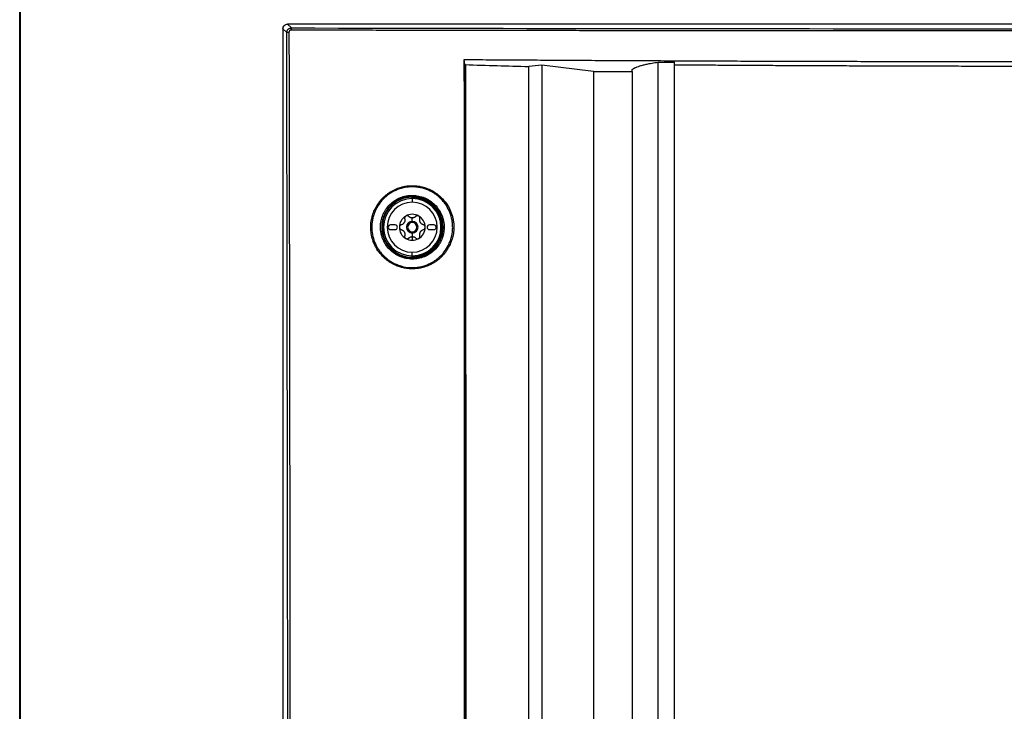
# Model space of a CAD drawing. Header units: millimetres. Extents: x 155400 to 158106, y 111257 to 114783.
# Tile 106 of 152: x 156849 to 157062, y 113229 to 113379. Entities that reach past the tile are written whole.
import ezdxf

# ---------------------------------------------------------------- set-up
doc = ezdxf.new("R2010")
doc.units = ezdxf.units.MM

msp = doc.modelspace()

# ---------------------------------------------------------------- linework, layer by layer
at = {"color": 7, "linetype": 'Continuous', "lineweight": 25}
for p, q in [((156848.57, 112557.27), (156848.57, 113407.52)), ((156848.7, 113404.27), (156848.7, 113001.57)), ((157234.58, 113378.14), (156906.57, 113378.14)), ((156906.57, 113378.14), (156907.39, 113377.32)), ((156905.57, 113377.14), (156905.57, 113002.14)), ((156906.39, 113376.32), (156905.57, 113377.14)), ((156944.93, 113369.39), (156944.84, 113370.47)), ((156972.81, 113367.85), (156961.61, 113369.27)), ((156986.81, 113369.91), (156990.31, 113369.91)), ((156990.31, 113369.35), (156990.31, 113369.91)), ((156972.81, 113367.85), (156981.21, 113367.85)), ((156981.21, 113367.85), (156981.21, 113368.28)), ((156981.21, 113367.85), (156981.21, 113080.47)), ((156933.57, 113340.34), (156933.57, 113339.54)), ((156933.58, 113340.34), (156933.58, 113340.54)), ((156933.61, 113340.34), (156933.61, 113340.57)), ((156933.71, 113340.58), (156933.71, 113340.68)), ((156933.71, 113340.58), (156933.71, 113340.34)), ((156933.57, 113335.39), (156933.57, 113336.16)), ((156933.57, 113335.14), (156933.57, 113335.39)), ((156929.87, 113334.64), (156928.87, 113334.64)), ((156928.87, 113333.64), (156929.87, 113333.64)), ((156933.57, 113333.14), (156933.57, 113332.89)), ((156933.57, 113332.89), (156933.57, 113332.11)), ((156938.27, 113334.64), (156937.27, 113334.64)), ((156937.27, 113333.64), (156938.27, 113333.64)), ((156933.57, 113332.11), (156933.57, 113331.34)), ((156933.57, 113327.93), (156933.57, 113328.73)), ((156933.58, 113327.73), (156933.58, 113327.93)), ((156933.61, 113327.7), (156933.61, 113327.93)), ((156933.71, 113327.93), (156933.71, 113327.7)), ((156933.71, 113327.7), (156933.71, 113327.6))]:
    msp.add_line(p, q, dxfattribs=at)
at = {"color": 7, "linetype": 'Continuous', "lineweight": 25, "flags": 128}
for points in [[(156961.61, 113369.27), (156961.61, 113213.23), (156961.61, 113182.02), (156961.61, 113150.81), (156961.61, 113119.6), (156961.61, 113088.4), (156961.61, 113057.19)], [(156933.48, 113340.64), (156933.5, 113340.66), (156933.51, 113340.67)], [(156933.61, 113340.57), (156933.6, 113340.56), (156933.58, 113340.54)], [(156933.51, 113327.6), (156933.49, 113327.62), (156933.48, 113327.63)], [(156933.58, 113327.73), (156933.6, 113327.71), (156933.61, 113327.7)]]:
    msp.add_lwpolyline(points, dxfattribs=at)
at = {"color": 7, "linetype": 'Continuous', "lineweight": 25}
for centre, radius, start, end in [((156906.77, 113372.51), 3.83, 88.4997, 95.6715), ((156910.59, 113376.94), 3.22, 173.2107, 181.8083), ((156933.57, 113334.14), 6.51, 90.8159, 269.1841), ((156933.57, 113334.14), 6.21, 90, 270), ((156933.57, 113334.14), 5.41, 90, 270), ((156933.51, 113340.57), 0.1, 0.0207, 90.5349), ((156933.57, 113334.14), 6.21, 0, 90), ((156933.57, 113334.14), 5.41, 270, 90), ((156933.57, 113334.14), 6.54, 271.2236, 88.7764), ((156933.57, 113334.14), 6.44, 271.2236, 88.7764), ((156923.47, 113333.61), 4.95, 63.0023, 65.7578), ((156933.57, 113334.14), 2.8, 120, 180), ((156933.57, 113334.14), 2.03, 147.5089, 152.4911), ((156930.9, 113335.68), 1.07, 325.2504, 334.7496), ((156933.57, 113334.14), 2.8, 60, 120), ((156933.57, 113334.14), 1.25, 90, 270), ((156933.57, 113334.14), 1, 90, 270), ((156933.57, 113334.14), 2.03, 87.5089, 92.4911), ((156933.57, 113337.23), 1.07, 265.2504, 270), ((156933.57, 113337.23), 1.07, 270, 274.7496), ((156933.57, 113334.14), 1.25, 270, 90), ((156933.57, 113334.14), 1, 270, 90), ((156933.57, 113334.14), 2.8, 0, 60), ((156933.57, 113334.14), 2.03, 27.5089, 32.4911), ((156936.25, 113335.68), 1.07, 205.2504, 214.7496), ((156928.87, 113334.14), 0.5, 90, 270), ((156929.87, 113334.14), 0.5, 270, 90), ((156933.57, 113334.14), 2.8, 180, 240), ((156933.57, 113334.14), 2.03, 207.5089, 212.4911), ((156930.9, 113332.59), 1.07, 25.2504, 34.7496), ((156933.57, 113334.14), 6.21, 270, 0), ((156933.57, 113334.14), 2.8, 300, 0), ((156933.57, 113334.14), 2.03, 327.5089, 332.4911), ((156936.25, 113332.59), 1.07, 145.2504, 154.7496), ((156937.27, 113334.14), 0.5, 90, 270), ((156938.27, 113334.14), 0.5, 270, 90), ((156933.57, 113334.14), 2.8, 240, 270), ((156933.57, 113334.14), 2.03, 267.5089, 270), ((156933.57, 113331.05), 1.07, 85.2504, 94.7496), ((156933.57, 113334.14), 2.03, 270, 272.4911), ((156933.57, 113334.14), 2.8, 270, 300), ((156939.22, 113325.69), 5.08, 61.5033, 64.4462), ((156933.51, 113327.7), 0.1, 269.4651, 359.9793)]:
    msp.add_arc(centre, radius, start, end, dxfattribs=at)
for points, knots in [([(156905.57, 113377.14), (156905.57, 113377.26), (156905.6, 113377.38), (156905.69, 113377.63), (156905.77, 113377.75), (156905.96, 113377.94), (156906.08, 113378.02), (156906.33, 113378.12), (156906.46, 113378.14), (156906.57, 113378.14)], [0, 0, 0, 0, 0.25, 0.25, 0.5, 0.5, 0.75, 0.75, 1, 1, 1, 1]), ([(156906.39, 113376.32), (156906.4, 113376.35), (156906.4, 113376.42), (156906.41, 113376.52), (156906.44, 113376.62), (156906.48, 113376.72), (156906.52, 113376.82), (156906.58, 113376.9), (156906.65, 113376.98), (156906.72, 113377.06), (156906.8, 113377.13), (156906.89, 113377.18), (156906.98, 113377.23), (156907.08, 113377.27), (156907.18, 113377.3), (156907.29, 113377.31), (156907.36, 113377.32), (156907.39, 113377.32)], [0, 0, 0, 0, 0.0660156, 0.1321135, 0.198296, 0.2645659, 0.3309254, 0.3973773, 0.4639238, 0.5305675, 0.5973109, 0.6641564, 0.7311064, 0.7981633, 0.8653296, 0.9326077, 1, 1, 1, 1]), ([(156906.76, 113002.14), (156906.76, 113033.33), (156906.74, 113064.51), (156906.71, 113126.89), (156906.69, 113158.08), (156906.63, 113220.44), (156906.59, 113251.62), (156906.5, 113313.97), (156906.45, 113345.15), (156906.39, 113376.32)], [0, 0, 0, 0, 0.25, 0.25, 0.5, 0.5, 0.75, 0.75, 1, 1, 1, 1]), ([(156907.37, 113376.83), (156907.24, 113376.84), (156907.11, 113376.78), (156906.93, 113376.6), (156906.87, 113376.47), (156906.87, 113376.34)], [0, 0, 0, 0, 0.5, 0.5, 1, 1, 1, 1]), ([(156906.87, 113376.34), (156906.88, 113372.69), (156906.89, 113365.4), (156906.91, 113354.46), (156906.93, 113343.52), (156906.95, 113332.59), (156906.97, 113321.65), (156906.98, 113310.71), (156907, 113299.77), (156907.02, 113288.81), (156907.03, 113277.85), (156907.05, 113266.87), (156907.06, 113255.87), (156907.07, 113244.85), (156907.09, 113233.8), (156907.1, 113222.72), (156907.11, 113211.61), (156907.12, 113200.45), (156907.14, 113186.03), (156907.16, 113168.34), (156907.17, 113147.41), (156907.19, 113126.49), (156907.2, 113105.6), (156907.21, 113084.76), (156907.22, 113063.97), (156907.23, 113043.27), (156907.23, 113022.67), (156907.24, 113008.97), (156907.24, 113002.14)], [0, 0, 0, 0, 0.02925, 0.058487, 0.087717, 0.116944, 0.146175, 0.175415, 0.20467, 0.233945, 0.263249, 0.29259, 0.321979, 0.35143, 0.380952, 0.410557, 0.440258, 0.470066, 0.499991, 0.555911, 0.611847, 0.667756, 0.723592, 0.779309, 0.834858, 0.890185, 0.945242, 1, 1, 1, 1]), ([(157233.78, 113376.83), (157231.64, 113376.83), (157227.38, 113376.82), (157220.98, 113376.81), (157214.59, 113376.79), (157208.19, 113376.78), (157201.79, 113376.77), (157195.39, 113376.76), (157188.99, 113376.75), (157182.59, 113376.74), (157176.19, 113376.73), (157169.79, 113376.72), (157163.39, 113376.71), (157156.99, 113376.71), (157150.59, 113376.7), (157144.19, 113376.69), (157137.79, 113376.69), (157131.39, 113376.68), (157124.99, 113376.68), (157118.59, 113376.67), (157112.19, 113376.67), (157105.78, 113376.66), (157099.38, 113376.66), (157092.98, 113376.66), (157086.58, 113376.66), (157080.18, 113376.66), (157073.78, 113376.66), (157067.37, 113376.66), (157060.97, 113376.66), (157054.57, 113376.66), (157048.17, 113376.66), (157041.77, 113376.66), (157035.36, 113376.66), (157028.96, 113376.67), (157022.56, 113376.67), (157016.16, 113376.68), (157009.76, 113376.68), (157003.36, 113376.69), (156996.96, 113376.69), (156990.56, 113376.7), (156984.16, 113376.71), (156977.75, 113376.71), (156971.35, 113376.72), (156964.96, 113376.73), (156958.56, 113376.74), (156952.16, 113376.75), (156945.76, 113376.76), (156939.36, 113376.77), (156932.96, 113376.78), (156926.56, 113376.79), (156920.17, 113376.81), (156913.77, 113376.82), (156909.5, 113376.83), (156907.37, 113376.83)], [0, 0, 0, 0, 0.019608, 0.039216, 0.058824, 0.078432, 0.098039, 0.117647, 0.137255, 0.156863, 0.176471, 0.196079, 0.215687, 0.235294, 0.254902, 0.27451, 0.294118, 0.313726, 0.333334, 0.352941, 0.372549, 0.392157, 0.411765, 0.431373, 0.45098, 0.470588, 0.490196, 0.509804, 0.529412, 0.54902, 0.568627, 0.588235, 0.607843, 0.627451, 0.647059, 0.666666, 0.686274, 0.705882, 0.72549, 0.745098, 0.764706, 0.784313, 0.803921, 0.823529, 0.843137, 0.862745, 0.882353, 0.901961, 0.921568, 0.941176, 0.960784, 0.980392, 1, 1, 1, 1]), ([(156907.39, 113377.32), (156961.76, 113377.2), (157016.17, 113377.14), (157125, 113377.14), (157179.39, 113377.2), (157233.76, 113377.32)], [0, 0, 0, 0, 0.5, 0.5, 1, 1, 1, 1]), ([(156944.95, 113110.51), (156944.94, 113114.2), (156944.94, 113121.58), (156944.94, 113132.63), (156944.94, 113143.65), (156944.93, 113154.66), (156944.93, 113165.64), (156944.93, 113176.59), (156944.93, 113187.52), (156944.92, 113198.41), (156944.92, 113209.27), (156944.91, 113220.09), (156944.91, 113230.89), (156944.91, 113241.67), (156944.9, 113252.43), (156944.9, 113263.17), (156944.89, 113273.9), (156944.89, 113284.62), (156944.88, 113295.34), (156944.88, 113306.06), (156944.87, 113316.78), (156944.87, 113327.5), (156944.86, 113338.23), (156944.85, 113348.97), (156944.85, 113359.72), (156944.84, 113366.88), (156944.84, 113370.47)], [0, 0, 0, 0, 0.042568, 0.085067, 0.127488, 0.16982, 0.212056, 0.254187, 0.296202, 0.338095, 0.379857, 0.4215, 0.463038, 0.504487, 0.545863, 0.587181, 0.628457, 0.669705, 0.710941, 0.752176, 0.793417, 0.834673, 0.875952, 0.91726, 0.958607, 1, 1, 1, 1]), ([(156944.84, 113370.47), (156946.94, 113370.45), (156951.14, 113370.43), (156957.43, 113370.39), (156963.73, 113370.35), (156970.03, 113370.31), (156976.33, 113370.28), (156982.62, 113370.25), (156988.92, 113370.22), (156995.22, 113370.19), (157001.52, 113370.16), (157007.82, 113370.14), (157014.12, 113370.12), (157020.42, 113370.1), (157026.72, 113370.09), (157033.01, 113370.07), (157039.31, 113370.06), (157045.61, 113370.05), (157051.91, 113370.04), (157058.21, 113370.04), (157064.51, 113370.03), (157070.81, 113370.03), (157077.11, 113370.03), (157083.41, 113370.04), (157089.71, 113370.04), (157096.01, 113370.05), (157102.31, 113370.06), (157108.61, 113370.07), (157114.91, 113370.09), (157121.21, 113370.1), (157127.51, 113370.12), (157133.81, 113370.14), (157140.11, 113370.17), (157146.4, 113370.19), (157152.7, 113370.22), (157159, 113370.25), (157165.3, 113370.28), (157171.6, 113370.31), (157177.89, 113370.35), (157184.19, 113370.39), (157190.49, 113370.43), (157194.69, 113370.46), (157196.78, 113370.47)], [0, 0, 0, 0, 0.025, 0.050001, 0.075001, 0.100001, 0.125002, 0.150002, 0.175002, 0.200002, 0.225002, 0.250002, 0.275002, 0.300002, 0.325001, 0.350001, 0.375001, 0.400001, 0.425, 0.45, 0.475, 0.5, 0.524999, 0.549999, 0.574999, 0.599999, 0.624998, 0.649998, 0.674998, 0.699998, 0.724998, 0.749998, 0.774998, 0.799998, 0.824998, 0.849998, 0.874998, 0.899998, 0.924999, 0.949999, 0.974999, 1, 1, 1, 1]), ([(156944.93, 113369.39), (156944.93, 113369.38), (156944.93, 113369.38), (156944.95, 113369.37), (156944.97, 113369.36), (156945, 113369.36), (156945.03, 113369.36), (156945.05, 113369.36), (156945.06, 113369.36)], [0, 0, 0, 0, 0.168698, 0.332627, 0.500701, 0.749928, 0.874591, 1, 1, 1, 1]), ([(156945.06, 113369.36), (156945.06, 113366.89), (156945.07, 113361.95), (156945.08, 113354.55), (156945.09, 113347.15), (156945.09, 113339.75), (156945.1, 113332.34), (156945.11, 113324.94), (156945.12, 113317.54), (156945.12, 113310.14), (156945.13, 113302.74), (156945.14, 113295.34), (156945.15, 113287.94), (156945.15, 113280.54), (156945.16, 113273.13), (156945.17, 113265.74), (156945.17, 113258.34), (156945.18, 113250.94), (156945.18, 113243.54), (156945.19, 113236.14), (156945.19, 113228.74), (156945.2, 113221.35), (156945.21, 113213.95), (156945.21, 113206.55), (156945.21, 113199.16), (156945.22, 113191.76), (156945.22, 113184.37), (156945.23, 113176.98), (156945.23, 113169.58), (156945.24, 113162.19), (156945.24, 113154.8), (156945.24, 113147.41), (156945.25, 113140.02), (156945.25, 113132.63), (156945.25, 113125.24), (156945.25, 113117.85), (156945.26, 113112.93), (156945.26, 113110.47)], [0, 0, 0, 0, 0.0286306, 0.057258, 0.0858822, 0.1145032, 0.1431209, 0.1717353, 0.2003465, 0.2289543, 0.2575587, 0.2861598, 0.3147574, 0.3433515, 0.3719422, 0.4005294, 0.4291131, 0.4576931, 0.4862696, 0.5148425, 0.5434117, 0.5719773, 0.6005391, 0.6290972, 0.6576516, 0.6862021, 0.7147488, 0.7432917, 0.7718307, 0.8003659, 0.828897, 0.8574243, 0.8859475, 0.9144667, 0.9429819, 0.971493, 1, 1, 1, 1]), ([(156981.21, 113368.28), (156981.23, 113368.31), (156981.27, 113368.35), (156981.34, 113368.41), (156981.42, 113368.47), (156981.51, 113368.53), (156981.61, 113368.59), (156981.72, 113368.65), (156981.84, 113368.71), (156982.09, 113368.83), (156982.52, 113369), (156983.21, 113369.21), (156984, 113369.41), (156984.77, 113369.57), (156985.49, 113369.7), (156986.13, 113369.81), (156986.58, 113369.88), (156986.81, 113369.91)], [0, 0, 0, 0, 0.030842, 0.061736, 0.092713, 0.123802, 0.155032, 0.186432, 0.218031, 0.249856, 0.373122, 0.500006, 0.622509, 0.749004, 0.830967, 0.914565, 1, 1, 1, 1]), ([(157070.81, 113045.08), (157063.02, 113045.08), (157055.34, 113045.08), (157043.7, 113045.08), (157039.8, 113045.08), (157031.91, 113045.08), (157027.93, 113045.08), (157021.84, 113045.08), (157019.28, 113045.08), (157016.69, 113045.08), (157015.9, 113045.08), (157015.65, 113045.07), (157015.1, 113045.09), (157014.82, 113045.11), (157013.93, 113045.19), (157013.28, 113045.29), (157011.89, 113045.61), (157011.15, 113045.84), (157010.03, 113046.31), (157009.66, 113046.49), (157008.93, 113046.87), (157008.57, 113047.08), (157007.89, 113047.51), (157007.57, 113047.74), (157006.96, 113048.21), (157006.68, 113048.45), (157005.88, 113049.16), (157005.44, 113049.64), (157004.86, 113050.32), (157004.69, 113050.55), (157004.37, 113050.98), (157004.22, 113051.2), (157002.96, 113053.09), (157001.91, 113054.67), (156999.87, 113057.71), (156998.89, 113059.18), (156996.96, 113062.08), (156996, 113063.51), (156994.09, 113066.37), (156993.14, 113067.8), (156991.2, 113070.71), (156990.21, 113072.19), (156988.93, 113074.12), (156988.68, 113074.52), (156988.22, 113075.39), (156988, 113075.86), (156987.62, 113076.82), (156987.45, 113077.32), (156987.17, 113078.36), (156987.05, 113078.89), (156986.89, 113079.95), (156986.84, 113080.48), (156986.81, 113081.26), (156986.81, 113081.52), (156986.81, 113082.04), (156986.81, 113083.32), (156986.81, 113088.73), (156986.81, 113102.12), (156986.81, 113130.96), (156986.81, 113155.68), (156986.81, 113238.07), (156986.81, 113303.99), (156986.81, 113369.91)], [0, 0, 0, 0, 0.0625, 0.0625, 0.09375, 0.09375, 0.125, 0.125, 0.140625, 0.144531, 0.144531, 0.146484, 0.146484, 0.148438, 0.148438, 0.152344, 0.152344, 0.15625, 0.15625, 0.158203, 0.158203, 0.160156, 0.160156, 0.162109, 0.162109, 0.164063, 0.164063, 0.167969, 0.167969, 0.169922, 0.169922, 0.171875, 0.171875, 0.1875, 0.1875, 0.203125, 0.203125, 0.21875, 0.21875, 0.234375, 0.234375, 0.25, 0.25, 0.253906, 0.253906, 0.257813, 0.257813, 0.261719, 0.261719, 0.265625, 0.265625, 0.269531, 0.269531, 0.271484, 0.271484, 0.273438, 0.28125, 0.3125, 0.375, 0.5, 0.5, 1, 1, 1, 1]), ([(157070.81, 113048.79), (157069.18, 113048.79), (157065.92, 113048.79), (157061.04, 113048.79), (157056.17, 113048.79), (157051.3, 113048.79), (157046.01, 113048.79), (157040.3, 113048.79), (157034.19, 113048.78), (157028.12, 113048.78), (157023.57, 113048.77), (157020.54, 113048.77), (157019.02, 113048.77), (157017.49, 113048.77), (157016.39, 113048.77), (157015.63, 113048.77), (157015.07, 113048.78), (157014.14, 113048.88), (157012.85, 113049.15), (157011.46, 113049.66), (157010.1, 113050.4), (157008.9, 113051.29), (157008.05, 113052.14), (157007.52, 113052.79), (157007.18, 113053.25), (157006.83, 113053.77), (157006.45, 113054.34), (157005.93, 113055.14), (157005.15, 113056.3), (157004.01, 113058.01), (157002, 113061.01), (156999.24, 113065.15), (156996.68, 113069), (156994.96, 113071.57), (156994.11, 113072.85), (156993.25, 113074.13), (156992.59, 113075.13), (156992.13, 113075.81), (156991.89, 113076.17), (156991.7, 113076.5), (156991.52, 113076.83), (156991.35, 113077.16), (156991.2, 113077.48), (156991.07, 113077.81), (156990.81, 113078.49), (156990.5, 113079.58), (156990.34, 113080.76), (156990.31, 113081.66), (156990.31, 113082.17), (156990.31, 113082.65), (156990.31, 113083.42), (156990.31, 113084.91), (156990.31, 113088.26), (156990.31, 113095.13), (156990.31, 113105.14), (156990.31, 113117.16), (156990.31, 113133.18), (156990.31, 113153.2), (156990.31, 113174.15), (156990.31, 113192), (156990.31, 113206.78), (156990.31, 113221.55), (156990.31, 113236.33), (156990.31, 113251.1), (156990.31, 113265.88), (156990.31, 113280.66), (156990.31, 113295.44), (156990.31, 113310.22), (156990.31, 113325), (156990.31, 113339.78), (156990.31, 113354.57), (156990.31, 113364.42), (156990.31, 113369.35)], [0, 0, 0, 0, 0.012688, 0.025317, 0.037911, 0.050497, 0.063101, 0.07904, 0.094839, 0.110545, 0.126202, 0.130156, 0.134103, 0.138043, 0.141978, 0.142652, 0.143991, 0.1463, 0.149907, 0.154174, 0.157833, 0.161868, 0.165756, 0.167102, 0.16842, 0.170149, 0.171992, 0.173734, 0.177543, 0.182892, 0.189679, 0.20557, 0.221569, 0.225582, 0.22957, 0.233543, 0.237513, 0.238873, 0.23991, 0.240897, 0.241868, 0.242819, 0.24375, 0.244656, 0.245533, 0.249397, 0.253436, 0.254787, 0.256337, 0.257425, 0.258514, 0.262323, 0.268989, 0.284542, 0.31565, 0.346761, 0.377864, 0.44009, 0.502293, 0.540543, 0.578798, 0.617059, 0.655325, 0.693597, 0.731874, 0.770158, 0.808448, 0.846745, 0.885048, 0.923358, 0.961675, 1, 1, 1, 1]), ([(156990.31, 113369.35), (156991.89, 113369.34), (156995.05, 113369.32), (156999.78, 113369.28), (157004.51, 113369.25), (157009.25, 113369.23), (157013.98, 113369.2), (157018.71, 113369.18), (157023.45, 113369.16), (157028.18, 113369.14), (157032.92, 113369.12), (157037.66, 113369.1), (157042.39, 113369.09), (157047.13, 113369.08), (157051.86, 113369.07), (157056.6, 113369.06), (157061.34, 113369.06), (157066.08, 113369.05), (157072.22, 113369.05), (157079.76, 113369.06), (157088.71, 113369.07), (157097.66, 113369.09), (157106.6, 113369.11), (157115.55, 113369.14), (157124.49, 113369.18), (157133.43, 113369.23), (157142.37, 113369.29), (157148.33, 113369.33), (157151.31, 113369.35)], [0, 0, 0, 0, 0.029408, 0.058816, 0.088223, 0.117632, 0.14704, 0.176449, 0.205859, 0.235269, 0.26468, 0.294092, 0.323505, 0.35292, 0.382336, 0.411753, 0.441172, 0.470593, 0.500016, 0.555586, 0.61115, 0.666709, 0.722264, 0.777815, 0.833363, 0.888909, 0.944455, 1, 1, 1, 1]), ([(156958.81, 113046.66), (156958.81, 113048.21), (156958.8, 113051.57), (156958.8, 113056.61), (156958.81, 113061.78), (156958.81, 113067.43), (156958.81, 113075.83), (156958.81, 113086.07), (156958.81, 113103.94), (156958.81, 113130.82), (156958.81, 113167.61), (156958.81, 113198.96), (156958.81, 113221.35), (156958.81, 113234.78), (156958.81, 113248.21), (156958.81, 113261.64), (156958.81, 113275.07), (156958.81, 113288.49), (156958.81, 113301.91), (156958.81, 113315.33), (156958.81, 113328.75), (156958.81, 113342.16), (156958.81, 113355.56), (156958.81, 113364.5), (156958.81, 113368.97)], [0, 0, 0, 0, 0.014401, 0.03125, 0.046875, 0.0625, 0.083787, 0.125, 0.157754, 0.25, 0.37501, 0.499999, 0.541684, 0.583365, 0.625044, 0.666719, 0.708392, 0.750061, 0.791727, 0.833389, 0.875048, 0.916702, 0.958353, 1, 1, 1, 1]), ([(156972.81, 113367.85), (156972.81, 113350.43), (156972.81, 113332.83), (156972.81, 113297.41), (156972.81, 113279.59), (156972.81, 113225.94), (156972.81, 113189.95), (156972.81, 113136.34), (156972.81, 113118.54), (156972.81, 113096.44), (156972.81, 113089.82), (156972.81, 113082.12), (156972.81, 113078.69), (156972.81, 113077.46), (156972.81, 113077.18), (156972.81, 113077.04), (156972.82, 113076.65), (156972.83, 113076.43), (156972.86, 113076.02), (156972.88, 113075.83), (156972.93, 113075.46), (156972.96, 113075.28), (156973.05, 113074.77), (156973.12, 113074.46), (156973.29, 113073.84), (156973.38, 113073.55), (156973.6, 113072.96), (156973.72, 113072.67), (156973.99, 113072.08), (156974.15, 113071.79), (156974.42, 113071.31), (156974.52, 113071.15), (156974.68, 113070.9), (156974.74, 113070.81), (156974.86, 113070.64), (156975.15, 113070.21), (156975.9, 113069.08), (156976.6, 113068.03), (156978.95, 113064.5), (156980.87, 113061.63), (156984.73, 113055.85), (156986.68, 113052.94), (156990.53, 113047.17), (156992.44, 113044.31), (156995.24, 113040.11), (156996.28, 113038.55), (156997.31, 113037.02), (156997.54, 113036.68), (156997.65, 113036.51), (156997.99, 113036.05), (156998.22, 113035.77), (156998.9, 113035), (156999.37, 113034.57), (157000.34, 113033.8), (157000.85, 113033.46), (157001.93, 113032.87), (157002.5, 113032.61), (157003.45, 113032.28), (157003.78, 113032.18), (157004.5, 113032.01), (157004.88, 113031.93), (157005.52, 113031.84), (157005.74, 113031.82), (157006.23, 113031.78), (157006.5, 113031.77), (157007.4, 113031.77), (157008.01, 113031.77), (157018.38, 113031.77), (157028.55, 113031.77), (157049.42, 113031.77), (157060.11, 113031.77), (157070.81, 113031.77)], [0, 0, 0, 0, 0.125, 0.125, 0.25, 0.25, 0.5, 0.5, 0.625, 0.625, 0.65625, 0.671875, 0.679688, 0.680664, 0.680664, 0.681641, 0.681641, 0.683594, 0.683594, 0.685547, 0.685547, 0.6875, 0.6875, 0.691406, 0.691406, 0.695313, 0.695313, 0.699219, 0.699219, 0.703125, 0.703125, 0.705078, 0.705078, 0.706055, 0.706055, 0.707031, 0.710938, 0.71875, 0.71875, 0.75, 0.75, 0.78125, 0.78125, 0.8125, 0.8125, 0.828125, 0.830078, 0.830078, 0.832031, 0.832031, 0.835938, 0.835938, 0.84375, 0.84375, 0.851563, 0.851563, 0.859375, 0.859375, 0.863281, 0.863281, 0.867188, 0.867188, 0.869141, 0.869141, 0.871094, 0.871094, 0.875, 0.875, 0.9375, 0.9375, 1, 1, 1, 1]), ([(156925.51, 113338.13), (156925.55, 113338.22), (156925.65, 113338.4), (156925.79, 113338.67), (156925.95, 113338.93), (156926.12, 113339.18), (156926.3, 113339.44), (156926.48, 113339.68), (156926.68, 113339.93), (156926.89, 113340.16), (156927.1, 113340.39), (156927.33, 113340.62), (156927.56, 113340.83), (156927.8, 113341.04), (156928.05, 113341.24), (156928.3, 113341.43), (156928.57, 113341.62), (156928.84, 113341.79), (156929.12, 113341.96), (156929.4, 113342.11), (156929.69, 113342.26), (156929.99, 113342.39), (156930.29, 113342.52), (156930.6, 113342.63), (156930.92, 113342.74), (156931.24, 113342.83), (156931.56, 113342.91), (156931.89, 113342.98), (156932.22, 113343.04), (156932.56, 113343.08), (156932.89, 113343.11), (156933.23, 113343.13), (156933.46, 113343.14), (156933.57, 113343.14)], [0, 0, 0, 0, 0.0303123, 0.0607399, 0.0912931, 0.1219826, 0.1528192, 0.1838145, 0.2149802, 0.2463288, 0.2778734, 0.309601, 0.3413882, 0.373229, 0.4051371, 0.4371262, 0.46921, 0.5014026, 0.533718, 0.5661707, 0.5987753, 0.6315469, 0.664488, 0.6975455, 0.7307128, 0.7639906, 0.7973789, 0.8308775, 0.8644857, 0.8982026, 0.9320275, 0.9659599, 1, 1, 1, 1]), ([(156941.41, 113330.27), (156941.67, 113330.78), (156941.87, 113331.33), (156942.17, 113332.43), (156942.26, 113332.99), (156942.32, 113333.85), (156942.32, 113334.14), (156942.3, 113334.72), (156942.28, 113335), (156942.17, 113335.85), (156942.04, 113336.4), (156941.67, 113337.5), (156941.43, 113338.02), (156941.01, 113338.76), (156940.85, 113339), (156940.52, 113339.46), (156940.34, 113339.69), (156939.77, 113340.34), (156939.36, 113340.73), (156938.68, 113341.25), (156938.44, 113341.41), (156937.96, 113341.72), (156937.71, 113341.86), (156936.94, 113342.24), (156936.41, 113342.44), (156935.58, 113342.66), (156935.29, 113342.73), (156934.73, 113342.82), (156934.45, 113342.85), (156933.88, 113342.89), (156933.59, 113342.9), (156933.02, 113342.88), (156932.73, 113342.86), (156931.88, 113342.75), (156931.32, 113342.62), (156930.24, 113342.26), (156929.71, 113342.02), (156928.72, 113341.45), (156928.25, 113341.12), (156927.6, 113340.56), (156927.4, 113340.36), (156927, 113339.94), (156926.81, 113339.72), (156926.29, 113339.04), (156925.98, 113338.54), (156925.72, 113338.03)], [0, 0, 0, 0, 0.0625, 0.0625, 0.125, 0.125, 0.15625, 0.15625, 0.1875, 0.1875, 0.25, 0.25, 0.3125, 0.3125, 0.34375, 0.34375, 0.375, 0.375, 0.4375, 0.4375, 0.46875, 0.46875, 0.5, 0.5, 0.5625, 0.5625, 0.59375, 0.59375, 0.625, 0.625, 0.65625, 0.65625, 0.6875, 0.6875, 0.75, 0.75, 0.8125, 0.8125, 0.875, 0.875, 0.90625, 0.90625, 0.9375, 0.9375, 1, 1, 1, 1]), ([(156933.57, 113343.14), (156933.66, 113343.14), (156933.89, 113343.13), (156934.33, 113343.11), (156934.96, 113343.04), (156935.77, 113342.88), (156936.74, 113342.59), (156937.84, 113342.09), (156939.03, 113341.35), (156940.22, 113340.29), (156941.07, 113339.17), (156941.63, 113338.18), (156941.96, 113337.44), (156942.21, 113336.7), (156942.4, 113335.95), (156942.52, 113335.22), (156942.58, 113334.49), (156942.58, 113333.79), (156942.52, 113333.11), (156942.42, 113332.45), (156942.28, 113331.83), (156942.1, 113331.24), (156941.89, 113330.68), (156941.73, 113330.32), (156941.64, 113330.15)], [0, 0, 0, 0, 0.013799, 0.038051, 0.072782, 0.117976, 0.173511, 0.239333, 0.315816, 0.402532, 0.49971, 0.545152, 0.589417, 0.632456, 0.674318, 0.715078, 0.754801, 0.793482, 0.830863, 0.866982, 0.901912, 0.93571, 0.968425, 1, 1, 1, 1]), ([(156937.39, 113328.39), (156937.01, 113328.14), (156936.61, 113327.93), (156935.77, 113327.59), (156935.34, 113327.46), (156934.45, 113327.29), (156934, 113327.25), (156933.32, 113327.25), (156933.1, 113327.26), (156932.65, 113327.31), (156932.42, 113327.35), (156931.76, 113327.48), (156931.33, 113327.62), (156930.7, 113327.88), (156930.5, 113327.98), (156930.1, 113328.2), (156929.91, 113328.31), (156929.35, 113328.69), (156929, 113328.98), (156928.36, 113329.62), (156928.08, 113329.98), (156927.7, 113330.55), (156927.58, 113330.74), (156927.37, 113331.14), (156927.28, 113331.35), (156927.11, 113331.77), (156927.04, 113331.98), (156926.91, 113332.41), (156926.85, 113332.63), (156926.73, 113333.3), (156926.68, 113333.75), (156926.69, 113334.65), (156926.74, 113335.11), (156926.92, 113335.99), (156927.05, 113336.42), (156927.32, 113337.05), (156927.42, 113337.25), (156927.63, 113337.65), (156927.75, 113337.84), (156928.13, 113338.4), (156928.42, 113338.75), (156929.07, 113339.39), (156929.42, 113339.67), (156929.8, 113339.92)], [0, 0, 0, 0, 0.0625, 0.0625, 0.125, 0.125, 0.1875, 0.1875, 0.21875, 0.21875, 0.25, 0.25, 0.3125, 0.3125, 0.34375, 0.34375, 0.375, 0.375, 0.4375, 0.4375, 0.5, 0.5, 0.53125, 0.53125, 0.5625, 0.5625, 0.59375, 0.59375, 0.625, 0.625, 0.6875, 0.6875, 0.75, 0.75, 0.8125, 0.8125, 0.84375, 0.84375, 0.875, 0.875, 0.9375, 0.9375, 1, 1, 1, 1]), ([(156929.94, 113339.7), (156929.86, 113339.65), (156929.72, 113339.55), (156929.5, 113339.39), (156929.3, 113339.22), (156929.09, 113339.05), (156928.9, 113338.86), (156928.71, 113338.67), (156928.53, 113338.46), (156928.36, 113338.25), (156928.2, 113338.03), (156928.04, 113337.81), (156927.9, 113337.58), (156927.76, 113337.34), (156927.64, 113337.1), (156927.52, 113336.85), (156927.41, 113336.6), (156927.32, 113336.34), (156927.23, 113336.08), (156927.16, 113335.81), (156927.09, 113335.54), (156927.04, 113335.27), (156927, 113334.99), (156926.97, 113334.71), (156926.95, 113334.43), (156926.95, 113334.25), (156926.95, 113334.15)], [0, 0, 0, 0, 0.040767, 0.081444, 0.122098, 0.162793, 0.203598, 0.24463, 0.285907, 0.32733, 0.368799, 0.410217, 0.451599, 0.493029, 0.534579, 0.576321, 0.618336, 0.660634, 0.702944, 0.745123, 0.787265, 0.829441, 0.871724, 0.914191, 0.956922, 1, 1, 1, 1]), ([(156929.8, 113339.92), (156930.18, 113340.17), (156930.58, 113340.38), (156931.21, 113340.63), (156931.42, 113340.7), (156931.85, 113340.83), (156932.07, 113340.88), (156932.74, 113341.01), (156933.19, 113341.05), (156934.08, 113341.04), (156934.54, 113340.99), (156935.42, 113340.81), (156935.85, 113340.67), (156936.47, 113340.41), (156936.67, 113340.31), (156937.07, 113340.1), (156937.26, 113339.98), (156937.82, 113339.6), (156938.16, 113339.31), (156938.8, 113338.67), (156939.08, 113338.32), (156939.45, 113337.76), (156939.57, 113337.56), (156939.78, 113337.17), (156939.88, 113336.96), (156940.05, 113336.54), (156940.12, 113336.33), (156940.25, 113335.89), (156940.31, 113335.67), (156940.43, 113335.01), (156940.48, 113334.56), (156940.47, 113333.66), (156940.43, 113333.21), (156940.25, 113332.33), (156940.11, 113331.9), (156939.85, 113331.27), (156939.76, 113331.07), (156939.54, 113330.67), (156939.43, 113330.48), (156939.05, 113329.92), (156938.76, 113329.57), (156938.12, 113328.93), (156937.77, 113328.64), (156937.39, 113328.39)], [0, 0, 0, 0, 0.0625, 0.0625, 0.09375, 0.09375, 0.125, 0.125, 0.1875, 0.1875, 0.25, 0.25, 0.3125, 0.3125, 0.34375, 0.34375, 0.375, 0.375, 0.4375, 0.4375, 0.5, 0.5, 0.53125, 0.53125, 0.5625, 0.5625, 0.59375, 0.59375, 0.625, 0.625, 0.6875, 0.6875, 0.75, 0.75, 0.8125, 0.8125, 0.84375, 0.84375, 0.875, 0.875, 0.9375, 0.9375, 1, 1, 1, 1]), ([(156929.8, 113339.93), (156929.83, 113339.88), (156929.87, 113339.82), (156929.93, 113339.73), (156929.95, 113339.71), (156929.95, 113339.71)], [0, 0, 0, 0, 0.5, 0.5, 1, 1, 1, 1]), ([(156929.95, 113339.71), (156929.95, 113339.71), (156929.94, 113339.71), (156929.94, 113339.7), (156929.94, 113339.7)], [0, 0, 0, 0, 0.312412, 1, 1, 1, 1]), ([(156940.23, 113334.14), (156940.23, 113334.22), (156940.23, 113334.4), (156940.21, 113334.67), (156940.19, 113334.94), (156940.15, 113335.22), (156940.09, 113335.5), (156940.03, 113335.79), (156939.94, 113336.08), (156939.85, 113336.37), (156939.73, 113336.67), (156939.6, 113336.96), (156939.46, 113337.26), (156939.22, 113337.68), (156938.82, 113338.26), (156938.18, 113338.98), (156937.45, 113339.57), (156936.4, 113340.21), (156935.05, 113340.71), (156933.67, 113340.82), (156932.78, 113340.75), (156932.26, 113340.66), (156931.75, 113340.54), (156931.27, 113340.38), (156930.8, 113340.19), (156930.36, 113339.97), (156930.08, 113339.79), (156929.95, 113339.71)], [0, 0, 0, 0, 0.0182011, 0.0368923, 0.0560736, 0.075745, 0.0959065, 0.116558, 0.1376994, 0.1593308, 0.181452, 0.204063, 0.2271638, 0.2507543, 0.3052889, 0.3757127, 0.4528879, 0.500484, 0.6357375, 0.7500614, 0.7875365, 0.8244208, 0.860715, 0.8964194, 0.9315347, 0.9660614, 1, 1, 1, 1]), ([(156933.48, 113340.64), (156933.49, 113340.65), (156933.5, 113340.64), (156933.52, 113340.64), (156933.53, 113340.64), (156933.54, 113340.63), (156933.54, 113340.62), (156933.55, 113340.62), (156933.56, 113340.61), (156933.57, 113340.6), (156933.57, 113340.59), (156933.58, 113340.58), (156933.58, 113340.57), (156933.58, 113340.56), (156933.58, 113340.55), (156933.58, 113340.54)], [0, 0, 0, 0, 0.0000335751, 0.0000335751, 0.0000335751, 0.0000671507, 0.0000671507, 0.0000671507, 0.0001007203, 0.0001007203, 0.0001007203, 0.0001342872, 0.0001342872, 0.0001342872, 0.0001576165, 0.0001576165, 0.0001576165, 0.0001576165]), ([(156933.71, 113340.58), (156933.7, 113340.58), (156933.68, 113340.58), (156933.65, 113340.58), (156933.62, 113340.58), (156933.62, 113340.57), (156933.61, 113340.57)], [0, 0, 0, 0, 0.162715, 0.3838935, 0.6631673, 1, 1, 1, 1]), ([(156933.57, 113325.14), (156933.49, 113325.14), (156933.27, 113325.14), (156932.86, 113325.16), (156932.32, 113325.22), (156931.63, 113325.34), (156930.82, 113325.55), (156929.89, 113325.9), (156928.89, 113326.42), (156927.84, 113327.16), (156926.81, 113328.14), (156926.04, 113329.16), (156925.52, 113330.09), (156925.2, 113330.82), (156924.94, 113331.56), (156924.76, 113332.29), (156924.63, 113333.03), (156924.57, 113333.75), (156924.57, 113334.45), (156924.62, 113335.13), (156924.72, 113335.79), (156924.86, 113336.42), (156925.04, 113337.02), (156925.25, 113337.59), (156925.42, 113337.95), (156925.51, 113338.13)], [0, 0, 0, 0, 0.014184, 0.036355, 0.066451, 0.104437, 0.150351, 0.204347, 0.266376, 0.336294, 0.414031, 0.499936, 0.544721, 0.588321, 0.630931, 0.672596, 0.713227, 0.75275, 0.791134, 0.82851, 0.864889, 0.900246, 0.934563, 0.967828, 1, 1, 1, 1]), ([(156925.72, 113338.03), (156925.47, 113337.51), (156925.27, 113336.97), (156925.04, 113336.15), (156924.98, 113335.87), (156924.89, 113335.3), (156924.85, 113335.01), (156924.8, 113334.15), (156924.81, 113333.58), (156924.96, 113332.45), (156925.09, 113331.88), (156925.46, 113330.8), (156925.69, 113330.28), (156926.12, 113329.53), (156926.28, 113329.29), (156926.61, 113328.82), (156926.79, 113328.6), (156927.17, 113328.17), (156927.36, 113327.97), (156927.78, 113327.57), (156928, 113327.39), (156928.69, 113326.86), (156929.17, 113326.56), (156929.94, 113326.18), (156930.2, 113326.06), (156930.74, 113325.86), (156931.01, 113325.77), (156931.84, 113325.55), (156932.4, 113325.45), (156933.26, 113325.4), (156933.55, 113325.39), (156934.13, 113325.41), (156934.41, 113325.43), (156935.26, 113325.54), (156935.81, 113325.67), (156936.91, 113326.05), (156937.43, 113326.28), (156938.17, 113326.71), (156938.41, 113326.86), (156938.88, 113327.19), (156939.11, 113327.37), (156939.76, 113327.94), (156940.15, 113328.35), (156940.85, 113329.26), (156941.16, 113329.75), (156941.41, 113330.27)], [0, 0, 0, 0, 0.0625, 0.0625, 0.09375, 0.09375, 0.125, 0.125, 0.1875, 0.1875, 0.25, 0.25, 0.3125, 0.3125, 0.34375, 0.34375, 0.375, 0.375, 0.40625, 0.40625, 0.4375, 0.4375, 0.5, 0.5, 0.53125, 0.53125, 0.5625, 0.5625, 0.625, 0.625, 0.65625, 0.65625, 0.6875, 0.6875, 0.75, 0.75, 0.8125, 0.8125, 0.84375, 0.84375, 0.875, 0.875, 0.9375, 0.9375, 1, 1, 1, 1]), ([(156931.77, 113335.07), (156931.76, 113335.05), (156931.72, 113335), (156931.66, 113334.93), (156931.59, 113334.87), (156931.49, 113334.79), (156931.35, 113334.71), (156931.23, 113334.67), (156931.17, 113334.65)], [0, 0, 0, 0, 0.118955, 0.241753, 0.368585, 0.499622, 0.734116, 1, 1, 1, 1]), ([(156931.93, 113335.96), (156931.93, 113335.93), (156931.95, 113335.86), (156931.96, 113335.77), (156931.96, 113335.68), (156931.96, 113335.56), (156931.93, 113335.4), (156931.89, 113335.28), (156931.86, 113335.23)], [0, 0, 0, 0, 0.1368319, 0.2657372, 0.3867688, 0.4999905, 0.7574953, 1, 1, 1, 1]), ([(156932.17, 113336.56), (156932.15, 113336.55), (156932.12, 113336.52), (156932.06, 113336.48), (156932.02, 113336.42), (156931.98, 113336.37), (156931.94, 113336.29), (156931.91, 113336.19), (156931.9, 113336.08), (156931.92, 113336), (156931.93, 113335.96)], [0, 0, 0, 0, 0.097875, 0.196697, 0.29658, 0.397634, 0.499966, 0.655549, 0.822147, 1, 1, 1, 1]), ([(156932.82, 113336.48), (156932.8, 113336.49), (156932.77, 113336.53), (156932.71, 113336.56), (156932.64, 113336.59), (156932.58, 113336.62), (156932.5, 113336.63), (156932.4, 113336.64), (156932.28, 113336.61), (156932.21, 113336.58), (156932.17, 113336.56)], [0, 0, 0, 0, 0.1081007, 0.2121214, 0.3121086, 0.4081147, 0.5001993, 0.6699623, 0.8363916, 1, 1, 1, 1]), ([(156933.49, 113336.17), (156933.46, 113336.17), (156933.39, 113336.18), (156933.3, 113336.2), (156933.21, 113336.22), (156933.1, 113336.27), (156932.96, 113336.35), (156932.87, 113336.43), (156932.82, 113336.48)], [0, 0, 0, 0, 0.118955, 0.241753, 0.368585, 0.499622, 0.734116, 1, 1, 1, 1]), ([(156934.33, 113336.48), (156934.31, 113336.45), (156934.26, 113336.41), (156934.18, 113336.35), (156934.11, 113336.3), (156934, 113336.25), (156933.85, 113336.19), (156933.72, 113336.17), (156933.66, 113336.17)], [0, 0, 0, 0, 0.136832, 0.265737, 0.386769, 0.49999, 0.757495, 1, 1, 1, 1]), ([(156934.97, 113336.56), (156934.95, 113336.57), (156934.91, 113336.59), (156934.85, 113336.62), (156934.78, 113336.63), (156934.71, 113336.63), (156934.62, 113336.63), (156934.53, 113336.6), (156934.42, 113336.56), (156934.36, 113336.5), (156934.33, 113336.48)], [0, 0, 0, 0, 0.097875, 0.196697, 0.29658, 0.397634, 0.499966, 0.655549, 0.822147, 1, 1, 1, 1]), ([(156935.22, 113335.96), (156935.23, 113335.98), (156935.24, 113336.03), (156935.24, 113336.1), (156935.24, 113336.17), (156935.22, 113336.24), (156935.2, 113336.32), (156935.15, 113336.41), (156935.07, 113336.5), (156935.01, 113336.54), (156934.97, 113336.56)], [0, 0, 0, 0, 0.108101, 0.212121, 0.312109, 0.408115, 0.500199, 0.669962, 0.836392, 1, 1, 1, 1]), ([(156935.29, 113335.23), (156935.28, 113335.26), (156935.25, 113335.31), (156935.22, 113335.4), (156935.2, 113335.5), (156935.18, 113335.62), (156935.18, 113335.78), (156935.21, 113335.9), (156935.22, 113335.96)], [0, 0, 0, 0, 0.118955, 0.241753, 0.368585, 0.499622, 0.734116, 1, 1, 1, 1]), ([(156935.98, 113334.65), (156935.95, 113334.66), (156935.88, 113334.68), (156935.8, 113334.72), (156935.72, 113334.76), (156935.61, 113334.83), (156935.49, 113334.92), (156935.41, 113335.03), (156935.38, 113335.07)], [0, 0, 0, 0, 0.1368319, 0.2657372, 0.3867688, 0.4999905, 0.7574953, 1, 1, 1, 1]), ([(156926.95, 113334.15), (156926.95, 113334.07), (156926.95, 113333.89), (156926.97, 113333.62), (156926.99, 113333.35), (156927.03, 113333.07), (156927.08, 113332.79), (156927.15, 113332.5), (156927.23, 113332.21), (156927.33, 113331.92), (156927.44, 113331.62), (156927.57, 113331.33), (156927.72, 113331.03), (156927.93, 113330.65), (156928.33, 113330.06), (156928.99, 113329.31), (156929.75, 113328.69), (156930.81, 113328.06), (156932.13, 113327.57), (156933.64, 113327.45), (156934.78, 113327.58), (156935.49, 113327.76), (156936.03, 113327.95), (156936.42, 113328.12), (156936.84, 113328.33), (156937.12, 113328.5), (156937.26, 113328.59)], [0, 0, 0, 0, 0.01829, 0.0369797, 0.056095, 0.0756663, 0.0957296, 0.1163557, 0.137529, 0.1591855, 0.1812516, 0.2036827, 0.2265375, 0.2498714, 0.2954699, 0.3755319, 0.458793, 0.5002244, 0.6341434, 0.7495902, 0.8134984, 0.8746567, 0.9022027, 0.9323719, 0.9650687, 1, 1, 1, 1]), ([(156931.17, 113334.65), (156931.15, 113334.64), (156931.1, 113334.63), (156931.04, 113334.6), (156930.98, 113334.56), (156930.93, 113334.51), (156930.87, 113334.45), (156930.82, 113334.37), (156930.78, 113334.25), (156930.78, 113334.18), (156930.77, 113334.14)], [0, 0, 0, 0, 0.108101, 0.212121, 0.312109, 0.408115, 0.500199, 0.669962, 0.836392, 1, 1, 1, 1]), ([(156930.77, 113334.14), (156930.78, 113334.11), (156930.78, 113334.07), (156930.79, 113334), (156930.81, 113333.93), (156930.85, 113333.87), (156930.89, 113333.8), (156930.96, 113333.73), (156931.06, 113333.66), (156931.13, 113333.63), (156931.17, 113333.62)], [0, 0, 0, 0, 0.097875, 0.196697, 0.29658, 0.397634, 0.499966, 0.655549, 0.822147, 1, 1, 1, 1]), ([(156931.17, 113333.62), (156931.2, 113333.61), (156931.27, 113333.59), (156931.35, 113333.56), (156931.43, 113333.51), (156931.54, 113333.45), (156931.66, 113333.35), (156931.74, 113333.25), (156931.77, 113333.2)], [0, 0, 0, 0, 0.136832, 0.265737, 0.386769, 0.49999, 0.757495, 1, 1, 1, 1]), ([(156931.86, 113333.05), (156931.87, 113333.02), (156931.9, 113332.96), (156931.93, 113332.87), (156931.95, 113332.78), (156931.96, 113332.66), (156931.97, 113332.5), (156931.94, 113332.38), (156931.93, 113332.31)], [0, 0, 0, 0, 0.118955, 0.241753, 0.368585, 0.499622, 0.734116, 1, 1, 1, 1]), ([(156935.22, 113332.31), (156935.21, 113332.35), (156935.2, 113332.41), (156935.19, 113332.5), (156935.18, 113332.59), (156935.19, 113332.72), (156935.22, 113332.87), (156935.26, 113332.99), (156935.29, 113333.05)], [0, 0, 0, 0, 0.136832, 0.265737, 0.386769, 0.49999, 0.757495, 1, 1, 1, 1]), ([(156935.38, 113333.2), (156935.39, 113333.22), (156935.43, 113333.27), (156935.49, 113333.34), (156935.56, 113333.41), (156935.66, 113333.48), (156935.8, 113333.56), (156935.92, 113333.6), (156935.98, 113333.62)], [0, 0, 0, 0, 0.1189549, 0.2417532, 0.3685848, 0.499622, 0.7341163, 1, 1, 1, 1]), ([(156936.37, 113334.14), (156936.37, 113334.16), (156936.37, 113334.21), (156936.36, 113334.28), (156936.34, 113334.34), (156936.3, 113334.41), (156936.26, 113334.48), (156936.19, 113334.55), (156936.09, 113334.61), (156936.02, 113334.64), (156935.98, 113334.65)], [0, 0, 0, 0, 0.097875, 0.196697, 0.29658, 0.397634, 0.499966, 0.655549, 0.822147, 1, 1, 1, 1]), ([(156935.98, 113333.62), (156936, 113333.63), (156936.05, 113333.64), (156936.11, 113333.68), (156936.17, 113333.71), (156936.22, 113333.76), (156936.27, 113333.82), (156936.33, 113333.91), (156936.37, 113334.02), (156936.37, 113334.1), (156936.37, 113334.14)], [0, 0, 0, 0, 0.108101, 0.212121, 0.312109, 0.408115, 0.500199, 0.669962, 0.836392, 1, 1, 1, 1]), ([(156937.26, 113328.59), (156937.33, 113328.64), (156937.47, 113328.73), (156937.68, 113328.89), (156937.89, 113329.06), (156938.1, 113329.25), (156938.31, 113329.45), (156938.51, 113329.66), (156938.71, 113329.89), (156938.9, 113330.13), (156939.08, 113330.39), (156939.26, 113330.66), (156939.42, 113330.95), (156939.58, 113331.25), (156939.72, 113331.57), (156939.85, 113331.9), (156939.96, 113332.24), (156940.06, 113332.6), (156940.13, 113332.97), (156940.19, 113333.35), (156940.23, 113333.74), (156940.23, 113334), (156940.23, 113334.14)], [0, 0, 0, 0, 0.0390869, 0.0793203, 0.1207007, 0.1632286, 0.2069047, 0.2517291, 0.2977025, 0.344825, 0.3930969, 0.4425186, 0.4930901, 0.5448118, 0.5976837, 0.6517059, 0.7068786, 0.7632018, 0.8206755, 0.8792998, 0.9390747, 1, 1, 1, 1]), ([(156931.93, 113332.31), (156931.92, 113332.29), (156931.91, 113332.24), (156931.91, 113332.17), (156931.91, 113332.1), (156931.92, 113332.04), (156931.95, 113331.96), (156932, 113331.87), (156932.08, 113331.78), (156932.14, 113331.73), (156932.17, 113331.71)], [0, 0, 0, 0, 0.108101, 0.212121, 0.312109, 0.408115, 0.500199, 0.669962, 0.836392, 1, 1, 1, 1]), ([(156932.17, 113331.71), (156932.19, 113331.7), (156932.24, 113331.68), (156932.3, 113331.66), (156932.37, 113331.64), (156932.42, 113331.64), (156932.44, 113331.64)], [0, 0, 0, 0, 0.246914, 0.495698, 0.746635, 1, 1, 1, 1]), ([(156932.44, 113331.64), (156932.46, 113331.64), (156932.51, 113331.64), (156932.57, 113331.66), (156932.64, 113331.68), (156932.7, 113331.71), (156932.76, 113331.75), (156932.8, 113331.78), (156932.82, 113331.8)], [0, 0, 0, 0, 0.1517181, 0.3092707, 0.4727754, 0.6423374, 0.8180507, 1, 1, 1, 1]), ([(156932.82, 113331.8), (156932.84, 113331.82), (156932.89, 113331.87), (156932.97, 113331.92), (156933.04, 113331.97), (156933.15, 113332.03), (156933.3, 113332.08), (156933.42, 113332.1), (156933.49, 113332.11)], [0, 0, 0, 0, 0.1368319, 0.2657372, 0.3867688, 0.4999905, 0.7574953, 1, 1, 1, 1]), ([(156933.66, 113332.11), (156933.69, 113332.1), (156933.75, 113332.1), (156933.85, 113332.08), (156933.94, 113332.05), (156934.05, 113332), (156934.19, 113331.92), (156934.28, 113331.84), (156934.33, 113331.8)], [0, 0, 0, 0, 0.118955, 0.241753, 0.368585, 0.499622, 0.734116, 1, 1, 1, 1]), ([(156934.33, 113331.8), (156934.35, 113331.78), (156934.38, 113331.75), (156934.45, 113331.71), (156934.51, 113331.68), (156934.58, 113331.66), (156934.64, 113331.64), (156934.69, 113331.64), (156934.71, 113331.64)], [0, 0, 0, 0, 0.181949, 0.357663, 0.527225, 0.690729, 0.848282, 1, 1, 1, 1]), ([(156934.71, 113331.64), (156934.73, 113331.64), (156934.78, 113331.64), (156934.85, 113331.66), (156934.91, 113331.68), (156934.95, 113331.7), (156934.97, 113331.71)], [0, 0, 0, 0, 0.253365, 0.504302, 0.753086, 1, 1, 1, 1]), ([(156934.97, 113331.71), (156934.99, 113331.72), (156935.03, 113331.75), (156935.09, 113331.8), (156935.13, 113331.85), (156935.17, 113331.91), (156935.21, 113331.98), (156935.24, 113332.08), (156935.25, 113332.2), (156935.23, 113332.27), (156935.22, 113332.31)], [0, 0, 0, 0, 0.097875, 0.196697, 0.29658, 0.397634, 0.499966, 0.655549, 0.822147, 1, 1, 1, 1]), ([(156941.64, 113330.15), (156941.6, 113330.07), (156941.51, 113329.9), (156941.38, 113329.65), (156941.23, 113329.4), (156941.08, 113329.16), (156940.91, 113328.93), (156940.75, 113328.7), (156940.57, 113328.47), (156940.39, 113328.25), (156940.2, 113328.04), (156940, 113327.83), (156939.8, 113327.63), (156939.59, 113327.44), (156939.37, 113327.25), (156939.15, 113327.07), (156938.93, 113326.9), (156938.69, 113326.74), (156938.46, 113326.58), (156938.21, 113326.43), (156937.97, 113326.29), (156937.71, 113326.15), (156937.46, 113326.02), (156937.2, 113325.9), (156936.94, 113325.79), (156936.67, 113325.69), (156936.4, 113325.6), (156936.12, 113325.51), (156935.85, 113325.43), (156935.57, 113325.36), (156935.29, 113325.3), (156935.01, 113325.25), (156934.72, 113325.21), (156934.44, 113325.18), (156934.15, 113325.15), (156933.86, 113325.14), (156933.67, 113325.14), (156933.57, 113325.14)], [0, 0, 0, 0, 0.02855, 0.057088, 0.085614, 0.11413, 0.142637, 0.171135, 0.199627, 0.228112, 0.256592, 0.285068, 0.31354, 0.342007, 0.370473, 0.398941, 0.427414, 0.455895, 0.484387, 0.512889, 0.541404, 0.569931, 0.598473, 0.627029, 0.655599, 0.684184, 0.712785, 0.741402, 0.770037, 0.79869, 0.827363, 0.856059, 0.884781, 0.913531, 0.942314, 0.971135, 1, 1, 1, 1]), ([(156937.26, 113328.59), (156937.26, 113328.59), (156937.27, 113328.57), (156937.32, 113328.49), (156937.36, 113328.44), (156937.39, 113328.39)], [0, 0, 0, 0, 0.5, 0.5, 1, 1, 1, 1]), ([(156933.58, 113327.73), (156933.58, 113327.72), (156933.58, 113327.71), (156933.58, 113327.7), (156933.57, 113327.69), (156933.57, 113327.68), (156933.56, 113327.67), (156933.55, 113327.66), (156933.55, 113327.65), (156933.54, 113327.64), (156933.53, 113327.64), (156933.52, 113327.63), (156933.51, 113327.63), (156933.5, 113327.63), (156933.49, 113327.63), (156933.48, 113327.63)], [0, 0, 0, 0, 0.0000335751, 0.0000335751, 0.0000335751, 0.0000671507, 0.0000671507, 0.0000671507, 0.0001007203, 0.0001007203, 0.0001007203, 0.0001342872, 0.0001342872, 0.0001342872, 0.0001576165, 0.0001576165, 0.0001576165, 0.0001576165]), ([(156933.61, 113327.7), (156933.61, 113327.7), (156933.62, 113327.7), (156933.63, 113327.7), (156933.65, 113327.7), (156933.66, 113327.7), (156933.68, 113327.7), (156933.7, 113327.7), (156933.71, 113327.7), (156933.71, 113327.7)], [0, 0, 0, 0, 0.200124, 0.381204, 0.543206, 0.686102, 0.809871, 0.914501, 1, 1, 1, 1])]:
    msp.add_open_spline(points, degree=3, knots=knots, dxfattribs=at)
for points in [[(156945.13, 113110.46), (156945.1, 113196.85), (156945.03, 113283.19), (156944.93, 113369.39)], [(156945.06, 113369.36), (156949.64, 113369.22), (156954.22, 113369.09), (156958.81, 113368.97)], [(156961.61, 113369.27), (156960.67, 113369.17), (156959.74, 113369.07), (156958.81, 113368.97)], [(156933.71, 113340.68), (156933.6, 113340.68), (156933.51, 113340.68), (156933.51, 113340.67)], [(156933.51, 113327.6), (156933.51, 113327.6), (156933.6, 113327.6), (156933.71, 113327.6)]]:
    msp.add_open_spline(points, degree=3, dxfattribs=at)

doc.saveas('drawing.dxf')
